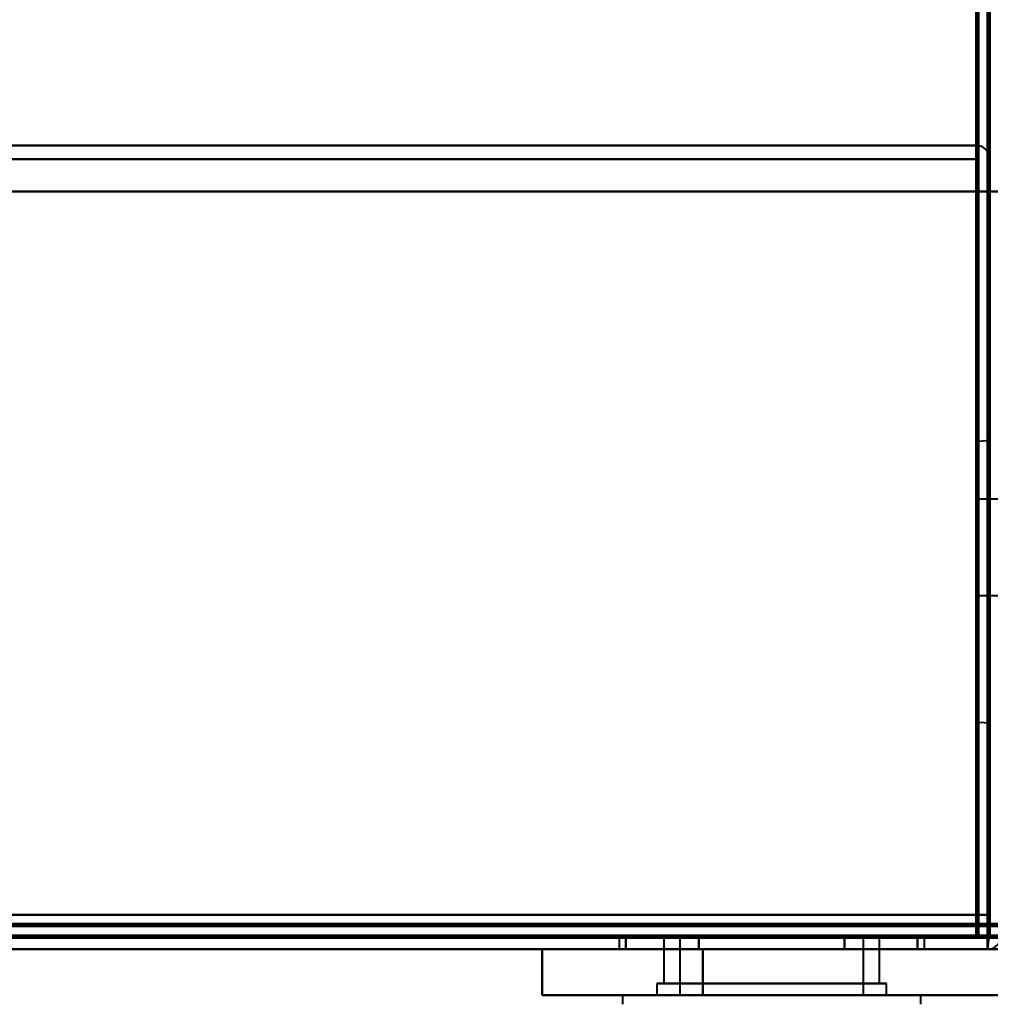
# Model space of a CAD drawing. Header units: millimetres. Extents: x -1087 to 1688, y -120 to 1171.
# Tile 56 of 90: x 612 to 655, y 126 to 169. Entities that reach past the tile are written whole.
import ezdxf

# ---------------------------------------------------------------- set-up
doc = ezdxf.new("R2010")
doc.units = ezdxf.units.MM
doc.layers.add('G-IMPT', color=8, linetype='Continuous', lineweight=40)

# ---------------------------------------------------------------- blocks, each defined once
blk = doc.blocks.new('NEXA 1500 CALQUES_dwg-769064-Arrière')
at = {"layer": 'G-IMPT'}
for p, q in [((653.9, 163.372), (-653.9, 163.372)), ((653.9, 162.772), (653.9, 163.372)), ((653.9, 162.772), (653.9, 163.372)), ((653.9, 163.372), (653.9, 162.772)), ((653.9, 163.372), (653.9, 162.772)), ((654.52, 150.521), (654, 150.485)), ((654.52, 144.372), (654.52, 150.521)), ((654, 144.372), (654, 150.485)), ((654, 150.485), (654, 144.372)), ((655, 147.972), (654, 147.972)), ((655, 147.972), (654, 147.972)), ((655, 147.972), (654, 147.972)), ((654, 143.772), (654, 147.972)), ((654, 143.772), (654, 147.972)), ((654, 143.772), (654, 147.972)), ((654, 143.772), (654, 147.972)), ((654, 143.772), (654, 147.972)), ((654, 143.772), (654, 147.972)), ((654, 147.972), (654, 143.772)), ((654, 147.972), (654, 143.772)), ((654, 147.972), (654, 143.772)), ((654, 147.972), (654, 143.772)), ((654, 147.972), (654, 143.772)), ((654, 147.972), (654, 143.772)), ((654, 138.26), (654, 144.372)), ((654, 144.372), (654, 138.26)), ((654.52, 138.223), (654.52, 144.372)), ((654, 143.772), (655, 143.772)), ((654, 143.772), (655, 143.772)), ((654, 143.772), (655, 143.772)), ((654, 138.26), (654.52, 138.223)), ((653.9, 129.472), (654.5, 129.472)), ((653.9, 128.872), (653.9, 129.472)), ((654.5, 129.472), (653.9, 129.472)), ((653.9, 129.472), (653.9, 128.872)), ((176.1, 128.872), (688.9, 128.872)), ((638.35, 128.872), (638.35, 128.372)), ((638.35, 128.872), (638.35, 128.372)), ((645, 128.872), (638.35, 128.872)), ((638.35, 128.872), (645, 128.872)), ((638.35, 128.872), (645, 128.872)), ((645, 128.872), (638.35, 128.872)), ((640.3, 128.872), (640.3, 126.872)), ((640.3, 128.872), (640.3, 126.872)), ((640.3, 128.872), (645, 128.872)), ((647.35, 128.872), (640.3, 128.872)), ((640.3, 128.872), (645, 128.872)), ((647.35, 128.872), (640.3, 128.872)), ((641, 128.872), (641, 126.372)), ((641, 128.872), (641, 126.372)), ((641, 128.872), (648.839, 128.872)), ((645, 128.872), (641, 128.872)), ((641, 128.872), (648.839, 128.872)), ((645, 128.872), (641, 128.872)), ((641.161, 128.872), (645, 128.872)), ((641.161, 128.872), (645, 128.872)), ((645, 128.872), (642.65, 128.872)), ((645, 128.872), (642.65, 128.872)), ((645, 128.872), (649, 128.872)), ((645, 128.872), (649.7, 128.872)), ((649, 128.872), (645, 128.872)), ((649.7, 128.872), (645, 128.872)), ((645, 128.872), (649, 128.872)), ((645, 128.872), (649.7, 128.872)), ((649, 128.872), (645, 128.872)), ((649.7, 128.872), (645, 128.872)), ((651.65, 128.872), (645, 128.872)), ((645, 128.872), (651.65, 128.872)), ((645, 128.872), (651.65, 128.872)), ((651.65, 128.872), (645, 128.872)), ((649, 126.372), (649, 128.872)), ((649, 126.372), (649, 128.872)), ((649.7, 126.872), (649.7, 128.872)), ((649.7, 126.872), (649.7, 128.872)), ((651.65, 128.372), (651.65, 128.872)), ((651.65, 128.372), (651.65, 128.872)), ((655, 128.972), (654.4, 128.972)), ((654.4, 128.972), (655, 128.972)), ((654.4, 128.972), (654.4, 128.372)), ((654.4, 128.372), (654.4, 128.972)), ((654.4, 128.372), (654.4, 128.972)), ((654.4, 128.372), (654.4, 128.972)), ((654.4, 128.972), (654.4, 128.372)), ((654.4, 128.972), (654.4, 128.372)), ((-654.4, 128.372), (654.4, 128.372)), ((-654.4, 128.372), (654.4, 128.372)), ((635, 128.372), (635, 126.372)), ((635, 128.372), (642, 128.372)), ((635, 128.372), (639.165, 128.372)), ((642, 128.372), (635, 128.372)), ((639.165, 128.372), (635, 128.372)), ((638.35, 128.372), (645, 128.372)), ((638.35, 128.372), (645, 128.372)), ((651.65, 128.372), (638.35, 128.372)), ((651.65, 128.372), (638.35, 128.372)), ((638.35, 128.372), (645, 128.372)), ((638.35, 128.372), (645, 128.372)), ((651.65, 128.372), (638.35, 128.372)), ((651.65, 128.372), (638.35, 128.372)), ((639.165, 128.372), (642, 128.372)), ((642, 128.372), (639.165, 128.372)), ((645, 128.372), (651.65, 128.372)), ((645, 128.372), (651.65, 128.372)), ((640, 126.872), (640, 126.372)), ((640, 126.872), (640, 126.372)), ((650, 126.872), (640, 126.872)), ((650, 126.872), (640, 126.872)), ((640, 126.872), (650, 126.872)), ((640, 126.872), (650, 126.872)), ((650, 126.872), (640, 126.872)), ((650, 126.872), (640, 126.872)), ((640, 126.872), (650, 126.872)), ((640, 126.872), (650, 126.872)), ((649.07, 126.872), (640.3, 126.872)), ((640.3, 126.872), (642.65, 126.872)), ((640.3, 126.872), (647.35, 126.872)), ((649.07, 126.872), (640.3, 126.872)), ((649.7, 126.872), (640.93, 126.872)), ((640.93, 126.872), (647.35, 126.872)), ((649.7, 126.872), (640.93, 126.872)), ((642.65, 126.872), (649.7, 126.872)), ((642.65, 126.872), (649.07, 126.872)), ((647.35, 126.872), (649.7, 126.872)), ((650, 126.372), (650, 126.872)), ((650, 126.372), (650, 126.872)), ((635, 126.372), (642, 126.372)), ((635, 126.372), (642, 126.372)), ((642, 126.372), (635, 126.372)), ((642, 126.372), (635, 126.372)), ((638.5, 126.372), (638.5, 125.972)), ((638.5, 126.372), (638.5, 125.972)), ((638.5, 126.372), (646.823, 126.372)), ((638.5, 126.372), (646.823, 126.372)), ((646.823, 126.372), (638.5, 126.372)), ((646.823, 126.372), (638.5, 126.372)), ((650, 126.372), (640, 126.372)), ((650, 126.372), (640, 126.372)), ((640, 126.372), (650, 126.372)), ((640, 126.372), (650, 126.372)), ((650, 126.372), (640, 126.372)), ((650, 126.372), (640, 126.372)), ((640, 126.372), (650, 126.372)), ((640, 126.372), (650, 126.372)), ((641, 126.372), (648.839, 126.372)), ((648.839, 126.372), (641, 126.372)), ((648.839, 126.372), (641, 126.372)), ((641, 126.372), (648.839, 126.372)), ((641.161, 126.372), (649, 126.372)), ((649, 126.372), (641.161, 126.372)), ((649, 126.372), (641.161, 126.372)), ((641.161, 126.372), (649, 126.372)), ((643.177, 126.372), (651.5, 126.372)), ((643.177, 126.372), (651.5, 126.372)), ((651.5, 126.372), (643.177, 126.372)), ((651.5, 126.372), (643.177, 126.372)), ((651.5, 125.972), (651.5, 126.372)), ((651.5, 125.972), (651.5, 126.372))]:
    blk.add_line(p, q, dxfattribs=at)
at = {"layer": 'G-IMPT', "flags": 128}
for points in [[(654.4, 1062.772), (654.4, 829.322), (654.4, 595.872), (654.4, 362.422), (654.4, 128.972)], [(654.4, 1062.772), (654.4, 829.322), (654.4, 595.872), (654.4, 362.422), (654.4, 128.972)], [(654.4, 128.972), (654.4, 362.422), (654.4, 595.872), (654.4, 829.322), (654.4, 1062.772)], [(654.5, 128.972), (654.5, 362.422), (654.5, 595.872), (654.5, 829.322), (654.5, 1062.772)], [(653.9, 1062.272), (653.9, 837.047), (653.9, 611.822), (653.9, 386.597), (653.9, 161.372)], [(653.9, 161.372), (653.9, 386.597), (653.9, 611.822), (653.9, 837.047), (653.9, 1062.272)], [(654, 129.372), (654, 362.622), (654, 595.872), (654, 829.122), (654, 1062.372)], [(654, 1062.372), (654, 829.122), (654, 595.872), (654, 362.622), (654, 129.372)], [(654, 1062.272), (654, 829.072), (654, 595.872), (654, 362.672), (654, 129.472)], [(654, 129.472), (654, 362.672), (654, 595.872), (654, 829.072), (654, 1062.272)], [(654.5, 1062.272), (654.5, 829.072), (654.5, 595.872), (654.5, 362.672), (654.5, 129.472)], [(654.5, 129.472), (654.5, 362.672), (654.5, 595.872), (654.5, 829.072), (654.5, 1062.272)], [(654.5, 129.472), (654.5, 362.672), (654.5, 595.872), (654.5, 829.072), (654.5, 1062.272)], [(654.5, 1062.272), (654.5, 829.072), (654.5, 595.872), (654.5, 362.672), (654.5, 129.472)], [(654.5, 129.472), (654.5, 362.672), (654.5, 595.872), (654.5, 829.072), (654.5, 1062.272)], [(654.5, 1062.272), (654.5, 829.072), (654.5, 595.872), (654.5, 362.672), (654.5, 129.472)], [(-653.9, 163.372), (-326.95, 163.372), (0, 163.372), (326.95, 163.372), (653.9, 163.372)], [(653.9, 163.372), (326.95, 163.372), (0, 163.372), (-326.95, 163.372), (-653.9, 163.372)], [(-653.9, 163.372), (-326.95, 163.372), (0, 163.372), (326.95, 163.372), (653.9, 163.372)], [(653.9, 163.372), (326.95, 163.372), (0, 163.372), (-326.95, 163.372), (-653.9, 163.372)], [(653.95, 162.872), (653.937, 162.997), (653.925, 163.122), (653.912, 163.247), (653.9, 163.372)], [(653.9, 163.372), (653.912, 163.247), (653.925, 163.122), (653.937, 162.997), (653.95, 162.872)], [(653.9, 163.372), (653.9, 163.247), (653.9, 163.122), (653.9, 162.997), (653.9, 162.872)], [(653.9, 162.872), (653.9, 162.997), (653.9, 163.122), (653.9, 163.247), (653.9, 163.372)], [(-653.9, 162.772), (-326.95, 162.772), (0, 162.772), (326.95, 162.772), (653.9, 162.772)], [(653.9, 162.772), (326.95, 162.772), (0, 162.772), (-326.95, 162.772), (-653.9, 162.772)], [(653.9, 162.772), (326.95, 162.772), (0, 162.772), (-326.95, 162.772), (-653.9, 162.772)], [(-653.9, 162.772), (-326.95, 162.772), (0, 162.772), (326.95, 162.772), (653.9, 162.772)], [(653.95, 162.872), (653.937, 154.622), (653.925, 146.372), (653.912, 138.122), (653.9, 129.872)], [(653.9, 129.872), (653.912, 138.122), (653.925, 146.372), (653.937, 154.622), (653.95, 162.872)], [(653.9, 162.872), (653.9, 154.622), (653.9, 146.372), (653.9, 138.122), (653.9, 129.872)], [(653.9, 129.872), (653.9, 138.122), (653.9, 146.372), (653.9, 154.622), (653.9, 162.872)], [(653.9, 161.372), (653.9, 161.722), (653.9, 162.072), (653.9, 162.422), (653.9, 162.772)], [(653.9, 162.772), (653.9, 162.422), (653.9, 162.072), (653.9, 161.722), (653.9, 161.372)], [(653.9, 161.372), (653.9, 161.722), (653.9, 162.072), (653.9, 162.422), (653.9, 162.772)], [(653.9, 162.772), (653.9, 162.422), (653.9, 162.072), (653.9, 161.722), (653.9, 161.372)], [(654, 128.872), (653.987, 137.372), (653.975, 145.872), (653.962, 154.372), (653.95, 162.872)], [(653.95, 162.872), (653.962, 154.372), (653.975, 145.872), (653.987, 137.372), (654, 128.872)], [(654, 129.872), (653.987, 138.122), (653.975, 146.372), (653.962, 154.622), (653.95, 162.872)], [(653.95, 162.872), (653.962, 154.622), (653.975, 146.372), (653.987, 138.122), (654, 129.872)], [(654, 162.872), (654, 154.622), (654, 146.372), (654, 138.122), (654, 129.872)], [(654, 129.872), (654, 138.122), (654, 146.372), (654, 154.622), (654, 162.872)], [(654, 162.872), (654, 154.372), (654, 145.872), (654, 137.372), (654, 128.872)], [(654, 128.872), (654, 137.372), (654, 145.872), (654, 154.372), (654, 162.872)], [(654.5, 162.772), (654.5, 162.422), (654.5, 162.072), (654.5, 161.722), (654.5, 161.372)], [(654.5, 161.372), (654.5, 161.722), (654.5, 162.072), (654.5, 162.422), (654.5, 162.772)], [(654.5, 162.772), (654.5, 162.422), (654.5, 162.072), (654.5, 161.722), (654.5, 161.372)], [(654.5, 161.372), (654.5, 161.722), (654.5, 162.072), (654.5, 162.422), (654.5, 162.772)], [(654.4, 161.372), (327.2, 161.372), (0, 161.372), (-327.2, 161.372), (-654.4, 161.372)], [(-654.4, 161.372), (-327.2, 161.372), (0, 161.372), (327.2, 161.372), (654.4, 161.372)], [(653.9, 161.372), (326.95, 161.372), (0, 161.372), (-326.95, 161.372), (-653.9, 161.372)], [(653.9, 161.372), (326.95, 161.372), (0, 161.372), (-326.95, 161.372), (-653.9, 161.372)], [(-653.9, 161.372), (-326.95, 161.372), (0, 161.372), (326.95, 161.372), (653.9, 161.372)], [(-653.9, 161.372), (-326.95, 161.372), (0, 161.372), (326.95, 161.372), (653.9, 161.372)], [(653.9, 161.372), (326.95, 161.372), (0, 161.372), (-326.95, 161.372), (-653.9, 161.372)], [(-653.9, 161.372), (-326.95, 161.372), (0, 161.372), (326.95, 161.372), (653.9, 161.372)], [(653.9, 129.872), (653.9, 137.747), (653.9, 145.622), (653.9, 153.497), (653.9, 161.372)], [(653.9, 161.372), (653.9, 153.497), (653.9, 145.622), (653.9, 137.747), (653.9, 129.872)], [(654.4, 161.372), (654.275, 161.372), (654.15, 161.372), (654.025, 161.372), (653.9, 161.372)], [(653.9, 161.372), (653.9, 153.497), (653.9, 145.622), (653.9, 137.747), (653.9, 129.872)], [(653.9, 161.372), (654.025, 161.372), (654.15, 161.372), (654.275, 161.372), (654.4, 161.372)], [(653.9, 129.472), (653.9, 137.447), (653.9, 145.422), (653.9, 153.397), (653.9, 161.372)], [(654.4, 161.372), (654.275, 161.372), (654.15, 161.372), (654.025, 161.372), (653.9, 161.372)], [(653.9, 161.372), (654.025, 161.372), (654.15, 161.372), (654.275, 161.372), (654.4, 161.372)], [(653.9, 129.872), (653.9, 137.747), (653.9, 145.622), (653.9, 153.497), (653.9, 161.372)], [(653.9, 161.372), (654.025, 161.372), (654.15, 161.372), (654.275, 161.372), (654.4, 161.372)], [(654.4, 161.372), (654.275, 161.372), (654.15, 161.372), (654.025, 161.372), (653.9, 161.372)], [(653.9, 161.372), (653.9, 153.397), (653.9, 145.422), (653.9, 137.447), (653.9, 129.472)], [(654.4, 128.972), (654.4, 137.072), (654.4, 145.172), (654.4, 153.272), (654.4, 161.372)], [(654.4, 161.372), (654.4, 153.272), (654.4, 145.172), (654.4, 137.072), (654.4, 128.972)], [(654.4, 128.972), (654.4, 137.072), (654.4, 145.172), (654.4, 153.272), (654.4, 161.372)], [(654.4, 161.372), (654.4, 153.26), (654.4, 145.147), (654.4, 137.035), (654.4, 128.922)], [(654.4, 161.372), (654.4, 153.272), (654.4, 145.172), (654.4, 137.072), (654.4, 128.972)], [(654.4, 128.972), (654.4, 137.072), (654.4, 145.172), (654.4, 153.272), (654.4, 161.372)], [(654.4, 128.922), (654.4, 137.035), (654.4, 145.147), (654.4, 153.26), (654.4, 161.372)], [(654.4, 161.372), (654.4, 153.272), (654.4, 145.172), (654.4, 137.072), (654.4, 128.972)], [(654.45, 128.922), (654.462, 137.035), (654.475, 145.147), (654.487, 153.26), (654.5, 161.372)], [(654.5, 161.372), (654.487, 153.26), (654.475, 145.147), (654.462, 137.035), (654.45, 128.922)], [(654.5, 161.372), (654.5, 153.497), (654.5, 145.622), (654.5, 137.747), (654.5, 129.872)], [(654.5, 129.872), (654.5, 137.747), (654.5, 145.622), (654.5, 153.497), (654.5, 161.372)], [(654.5, 129.872), (654.5, 137.747), (654.5, 145.622), (654.5, 153.497), (654.5, 161.372)], [(654.5, 161.372), (654.5, 153.272), (654.5, 145.172), (654.5, 137.072), (654.5, 128.972)], [(654.5, 128.972), (654.5, 137.072), (654.5, 145.172), (654.5, 153.272), (654.5, 161.372)], [(654.5, 161.372), (654.5, 153.497), (654.5, 145.622), (654.5, 137.747), (654.5, 129.872)], [(654.5, 161.372), (654.625, 161.372), (654.75, 161.372), (654.875, 161.372), (655, 161.372)], [(655, 161.372), (654.875, 161.372), (654.75, 161.372), (654.625, 161.372), (654.5, 161.372)], [(654.5, 161.372), (654.625, 161.372), (654.75, 161.372), (654.875, 161.372), (655, 161.372)], [(655, 161.372), (654.875, 161.372), (654.75, 161.372), (654.625, 161.372), (654.5, 161.372)], [(653.9, 129.872), (326.95, 129.872), (0, 129.872), (-326.95, 129.872), (-653.9, 129.872)], [(-653.9, 129.872), (-326.95, 129.872), (0, 129.872), (326.95, 129.872), (653.9, 129.872)], [(653.9, 129.872), (326.95, 129.872), (0, 129.872), (-326.95, 129.872), (-653.9, 129.872)], [(-653.9, 129.872), (-326.95, 129.872), (0, 129.872), (326.95, 129.872), (653.9, 129.872)], [(-653.9, 129.872), (-326.95, 129.872), (0, 129.872), (326.95, 129.872), (653.9, 129.872)], [(653.9, 129.872), (326.95, 129.872), (0, 129.872), (-326.95, 129.872), (-653.9, 129.872)], [(653.9, 129.872), (326.95, 129.872), (0, 129.872), (-326.95, 129.872), (-653.9, 129.872)], [(-653.9, 129.872), (-326.95, 129.872), (0, 129.872), (326.95, 129.872), (653.9, 129.872)], [(654, 129.872), (654.125, 129.872), (654.25, 129.872), (654.375, 129.872), (654.5, 129.872)], [(654.5, 129.872), (654.375, 129.872), (654.25, 129.872), (654.125, 129.872), (654, 129.872)], [(654.5, 129.872), (654.375, 129.872), (654.25, 129.872), (654.125, 129.872), (654, 129.872)], [(654, 129.872), (654.125, 129.872), (654.25, 129.872), (654.375, 129.872), (654.5, 129.872)], [(-654, 129.372), (-327, 129.372), (0, 129.372), (327, 129.372), (654, 129.372)], [(654, 129.372), (327, 129.372), (0, 129.372), (-327, 129.372), (-654, 129.372)], [(-653.9, 129.472), (-326.95, 129.472), (0, 129.472), (326.95, 129.472), (653.9, 129.472)], [(653.9, 129.472), (326.95, 129.472), (0, 129.472), (-326.95, 129.472), (-653.9, 129.472)], [(653.9, 129.372), (326.95, 129.372), (0, 129.372), (-326.95, 129.372), (-653.9, 129.372)], [(-653.9, 129.372), (-326.95, 129.372), (0, 129.372), (326.95, 129.372), (653.9, 129.372)], [(688.9, 129.472), (560.7, 129.472), (432.5, 129.472), (304.3, 129.472), (176.1, 129.472)], [(688.9, 129.472), (560.7, 129.472), (432.5, 129.472), (304.3, 129.472), (176.1, 129.472)], [(176.1, 129.472), (304.3, 129.472), (432.5, 129.472), (560.7, 129.472), (688.9, 129.472)], [(176.1, 129.372), (304.3, 129.372), (432.5, 129.372), (560.7, 129.372), (688.9, 129.372)], [(688.9, 129.372), (560.7, 129.372), (432.5, 129.372), (304.3, 129.372), (176.1, 129.372)], [(176.1, 129.372), (304.3, 129.372), (432.5, 129.372), (560.7, 129.372), (688.9, 129.372)], [(653.95, 129.472), (653.937, 129.472), (653.925, 129.472), (653.912, 129.472), (653.9, 129.472)], [(653.9, 129.472), (653.9, 129.46), (653.9, 129.447), (653.9, 129.435), (653.9, 129.422)], [(653.9, 129.422), (653.9, 129.41), (653.9, 129.397), (653.9, 129.385), (653.9, 129.372)], [(653.9, 128.872), (653.9, 128.997), (653.9, 129.122), (653.9, 129.247), (653.9, 129.372)], [(653.9, 129.372), (653.912, 129.372), (653.925, 129.372), (653.937, 129.372), (653.95, 129.372)], [(653.9, 129.372), (653.9, 129.247), (653.9, 129.122), (653.9, 128.997), (653.9, 128.872)], [(654, 129.472), (653.987, 129.472), (653.975, 129.472), (653.962, 129.472), (653.95, 129.472)], [(653.95, 129.372), (653.962, 129.372), (653.975, 129.372), (653.987, 129.372), (654, 129.372)], [(654, 129.472), (654.125, 129.472), (654.25, 129.472), (654.375, 129.472), (654.5, 129.472)], [(654, 129.422), (654, 129.435), (654, 129.447), (654, 129.46), (654, 129.472)], [(654.5, 129.472), (654.375, 129.472), (654.25, 129.472), (654.125, 129.472), (654, 129.472)], [(654, 129.372), (654, 129.385), (654, 129.397), (654, 129.41), (654, 129.422)], [(654.5, 129.472), (654.5, 129.347), (654.5, 129.222), (654.5, 129.097), (654.5, 128.972)], [(654.5, 128.972), (654.5, 129.097), (654.5, 129.222), (654.5, 129.347), (654.5, 129.472)], [(654.4, 128.972), (327.2, 128.972), (0, 128.972), (-327.2, 128.972), (-654.4, 128.972)], [(-654.4, 128.972), (-327.2, 128.972), (0, 128.972), (327.2, 128.972), (654.4, 128.972)], [(-654.4, 128.972), (-327.2, 128.972), (0, 128.972), (327.2, 128.972), (654.4, 128.972)], [(654.4, 128.972), (327.2, 128.972), (0, 128.972), (-327.2, 128.972), (-654.4, 128.972)], [(654.4, 128.972), (327.2, 128.972), (0, 128.972), (-327.2, 128.972), (-654.4, 128.972)], [(654.4, 128.972), (327.2, 128.972), (0, 128.972), (-327.2, 128.972), (-654.4, 128.972)], [(-654.4, 128.972), (-327.2, 128.972), (0, 128.972), (327.2, 128.972), (654.4, 128.972)], [(-654.4, 128.972), (-327.2, 128.972), (0, 128.972), (327.2, 128.972), (654.4, 128.972)], [(654.4, 128.972), (327.2, 128.972), (0, 128.972), (-327.2, 128.972), (-654.4, 128.972)], [(-654.4, 128.872), (-327.2, 128.872), (0, 128.872), (327.2, 128.872), (654.4, 128.872)], [(654.4, 128.872), (327.2, 128.872), (0, 128.872), (-327.2, 128.872), (-654.4, 128.872)], [(-654.4, 128.872), (-327.2, 128.872), (0, 128.872), (327.2, 128.872), (654.4, 128.872)], [(-654, 128.872), (-327, 128.872), (0, 128.872), (327, 128.872), (654, 128.872)], [(654, 128.872), (327, 128.872), (0, 128.872), (-327, 128.872), (-654, 128.872)], [(-654, 128.872), (-327, 128.872), (0, 128.872), (327, 128.872), (654, 128.872)], [(654, 128.872), (327, 128.872), (0, 128.872), (-327, 128.872), (-654, 128.872)], [(-653.9, 128.872), (-326.95, 128.872), (0, 128.872), (326.95, 128.872), (653.9, 128.872)], [(653.9, 128.872), (326.95, 128.872), (0, 128.872), (-326.95, 128.872), (-653.9, 128.872)], [(653.9, 128.872), (326.95, 128.872), (0, 128.872), (-326.95, 128.872), (-653.9, 128.872)], [(-653.9, 128.872), (-326.95, 128.872), (0, 128.872), (326.95, 128.872), (653.9, 128.872)], [(-653.9, 128.872), (-326.95, 128.872), (0, 128.872), (326.95, 128.872), (653.9, 128.872)], [(653.9, 128.872), (326.95, 128.872), (0, 128.872), (-326.95, 128.872), (-653.9, 128.872)], [(175.6, 128.972), (304.05, 128.972), (432.5, 128.972), (560.95, 128.972), (689.4, 128.972)], [(175.6, 128.972), (304.05, 128.972), (432.5, 128.972), (560.95, 128.972), (689.4, 128.972)], [(689.4, 128.972), (560.95, 128.972), (432.5, 128.972), (304.05, 128.972), (175.6, 128.972)], [(689.4, 128.872), (560.95, 128.872), (432.5, 128.872), (304.05, 128.872), (175.6, 128.872)], [(176.1, 128.872), (304.3, 128.872), (432.5, 128.872), (560.7, 128.872), (688.9, 128.872)], [(176.1, 128.872), (304.3, 128.872), (432.5, 128.872), (560.7, 128.872), (688.9, 128.872)], [(688.9, 128.872), (560.7, 128.872), (432.5, 128.872), (304.3, 128.872), (176.1, 128.872)], [(688.9, 128.872), (560.7, 128.872), (432.5, 128.872), (304.3, 128.872), (176.1, 128.872)], [(688.9, 128.872), (560.7, 128.872), (432.5, 128.872), (304.3, 128.872), (176.1, 128.872)], [(176.1, 128.872), (304.3, 128.872), (432.5, 128.872), (560.7, 128.872), (688.9, 128.872)], [(638.649, 128.372), (638.649, 128.497), (638.649, 128.622), (638.649, 128.747), (638.649, 128.872)], [(638.649, 128.872), (639.443, 128.872), (640.237, 128.872), (641.031, 128.872), (641.825, 128.872)], [(641.825, 128.872), (641.031, 128.872), (640.237, 128.872), (639.443, 128.872), (638.649, 128.872)], [(638.649, 128.872), (638.649, 128.747), (638.649, 128.622), (638.649, 128.497), (638.649, 128.372)], [(641.825, 128.872), (641.031, 128.872), (640.237, 128.872), (639.443, 128.872), (638.649, 128.872)], [(638.649, 128.872), (639.443, 128.872), (640.237, 128.872), (641.031, 128.872), (641.825, 128.872)], [(641.825, 128.872), (641.031, 128.872), (640.237, 128.872), (639.443, 128.872), (638.649, 128.872)], [(638.649, 128.872), (638.649, 128.747), (638.649, 128.622), (638.649, 128.497), (638.649, 128.372)], [(638.649, 128.372), (638.649, 128.497), (638.649, 128.622), (638.649, 128.747), (638.649, 128.872)], [(638.649, 128.872), (639.443, 128.872), (640.237, 128.872), (641.031, 128.872), (641.825, 128.872)], [(641.825, 128.872), (641.031, 128.872), (640.237, 128.872), (639.443, 128.872), (638.649, 128.872)], [(638.649, 128.872), (639.443, 128.872), (640.237, 128.872), (641.031, 128.872), (641.825, 128.872)], [(641.825, 128.872), (641.825, 128.747), (641.825, 128.622), (641.825, 128.497), (641.825, 128.372)], [(641.825, 128.372), (641.825, 128.497), (641.825, 128.622), (641.825, 128.747), (641.825, 128.872)], [(641.825, 128.372), (641.825, 128.497), (641.825, 128.622), (641.825, 128.747), (641.825, 128.872)], [(641.825, 128.872), (643.412, 128.872), (645, 128.872), (646.588, 128.872), (648.175, 128.872)], [(648.175, 128.872), (646.588, 128.872), (645, 128.872), (643.412, 128.872), (641.825, 128.872)], [(641.825, 128.872), (641.825, 128.747), (641.825, 128.622), (641.825, 128.497), (641.825, 128.372)], [(641.825, 128.872), (643.412, 128.872), (645, 128.872), (646.588, 128.872), (648.175, 128.872)], [(648.175, 128.872), (646.588, 128.872), (645, 128.872), (643.412, 128.872), (641.825, 128.872)], [(641.825, 128.372), (641.825, 128.497), (641.825, 128.622), (641.825, 128.747), (641.825, 128.872)], [(641.825, 128.872), (643.412, 128.872), (645, 128.872), (646.588, 128.872), (648.175, 128.872)], [(648.175, 128.872), (646.588, 128.872), (645, 128.872), (643.412, 128.872), (641.825, 128.872)], [(641.825, 128.872), (641.825, 128.747), (641.825, 128.622), (641.825, 128.497), (641.825, 128.372)], [(641.825, 128.372), (641.825, 128.497), (641.825, 128.622), (641.825, 128.747), (641.825, 128.872)], [(641.825, 128.872), (641.825, 128.747), (641.825, 128.622), (641.825, 128.497), (641.825, 128.372)], [(648.175, 128.872), (646.588, 128.872), (645, 128.872), (643.412, 128.872), (641.825, 128.872)], [(641.825, 128.872), (643.412, 128.872), (645, 128.872), (646.588, 128.872), (648.175, 128.872)], [(648.175, 128.872), (648.175, 128.747), (648.175, 128.622), (648.175, 128.497), (648.175, 128.372)], [(648.175, 128.372), (648.175, 128.497), (648.175, 128.622), (648.175, 128.747), (648.175, 128.872)], [(651.351, 128.872), (650.557, 128.872), (649.763, 128.872), (648.969, 128.872), (648.175, 128.872)], [(648.175, 128.872), (648.175, 128.747), (648.175, 128.622), (648.175, 128.497), (648.175, 128.372)], [(648.175, 128.372), (648.175, 128.497), (648.175, 128.622), (648.175, 128.747), (648.175, 128.872)], [(648.175, 128.872), (648.969, 128.872), (649.763, 128.872), (650.557, 128.872), (651.351, 128.872)], [(648.175, 128.872), (648.969, 128.872), (649.763, 128.872), (650.557, 128.872), (651.351, 128.872)], [(651.351, 128.872), (650.557, 128.872), (649.763, 128.872), (648.969, 128.872), (648.175, 128.872)], [(648.175, 128.372), (648.175, 128.497), (648.175, 128.622), (648.175, 128.747), (648.175, 128.872)], [(648.175, 128.872), (648.969, 128.872), (649.763, 128.872), (650.557, 128.872), (651.351, 128.872)], [(648.175, 128.872), (648.175, 128.747), (648.175, 128.622), (648.175, 128.497), (648.175, 128.372)], [(651.351, 128.872), (650.557, 128.872), (649.763, 128.872), (648.969, 128.872), (648.175, 128.872)], [(648.175, 128.872), (648.175, 128.747), (648.175, 128.622), (648.175, 128.497), (648.175, 128.372)], [(648.175, 128.372), (648.175, 128.497), (648.175, 128.622), (648.175, 128.747), (648.175, 128.872)], [(648.175, 128.872), (648.969, 128.872), (649.763, 128.872), (650.557, 128.872), (651.351, 128.872)], [(651.351, 128.872), (650.557, 128.872), (649.763, 128.872), (648.969, 128.872), (648.175, 128.872)], [(651.351, 128.372), (651.351, 128.497), (651.351, 128.622), (651.351, 128.747), (651.351, 128.872)], [(651.351, 128.872), (651.351, 128.747), (651.351, 128.622), (651.351, 128.497), (651.351, 128.372)], [(651.351, 128.872), (651.351, 128.747), (651.351, 128.622), (651.351, 128.497), (651.351, 128.372)], [(651.351, 128.372), (651.351, 128.497), (651.351, 128.622), (651.351, 128.747), (651.351, 128.872)], [(654.4, 128.872), (654.275, 128.872), (654.15, 128.872), (654.025, 128.872), (653.9, 128.872)], [(653.9, 128.872), (654.025, 128.872), (654.15, 128.872), (654.275, 128.872), (654.4, 128.872)], [(654.4, 128.972), (654.412, 128.972), (654.425, 128.972), (654.437, 128.972), (654.45, 128.972)], [(654.4, 128.922), (654.4, 128.935), (654.4, 128.947), (654.4, 128.96), (654.4, 128.972)], [(654.4, 128.372), (654.412, 128.51), (654.425, 128.647), (654.437, 128.785), (654.45, 128.922)], [(654.4, 128.872), (654.4, 128.885), (654.4, 128.897), (654.4, 128.91), (654.4, 128.922)], [(654.45, 128.922), (654.437, 128.785), (654.425, 128.647), (654.412, 128.51), (654.4, 128.372)], [(654.4, 128.922), (654.4, 128.785), (654.4, 128.647), (654.4, 128.51), (654.4, 128.372)], [(654.4, 128.372), (654.4, 128.51), (654.4, 128.647), (654.4, 128.785), (654.4, 128.922)], [(654.4, 128.372), (654.4, 128.497), (654.4, 128.622), (654.4, 128.747), (654.4, 128.872)], [(654.4, 128.872), (654.4, 128.747), (654.4, 128.622), (654.4, 128.497), (654.4, 128.372)], [(654.45, 128.972), (654.462, 128.972), (654.475, 128.972), (654.487, 128.972), (654.5, 128.972)], [(655, 128.972), (654.875, 128.972), (654.75, 128.972), (654.625, 128.972), (654.5, 128.972)], [(654.5, 128.972), (654.625, 128.972), (654.75, 128.972), (654.875, 128.972), (655, 128.972)], [(-654.4, 128.372), (-327.2, 128.372), (0, 128.372), (327.2, 128.372), (654.4, 128.372)], [(654.4, 128.372), (327.2, 128.372), (0, 128.372), (-327.2, 128.372), (-654.4, 128.372)], [(689.4, 128.372), (560.95, 128.372), (432.5, 128.372), (304.05, 128.372), (175.6, 128.372)], [(175.6, 128.372), (304.05, 128.372), (432.5, 128.372), (560.95, 128.372), (689.4, 128.372)], [(689.4, 128.372), (560.95, 128.372), (432.5, 128.372), (304.05, 128.372), (175.6, 128.372)], [(175.6, 128.372), (304.05, 128.372), (432.5, 128.372), (560.95, 128.372), (689.4, 128.372)], [(536.27, 128.372), (561.993, 128.372), (587.717, 128.372), (613.441, 128.372), (639.165, 128.372)], [(639.165, 128.372), (613.441, 128.372), (587.717, 128.372), (561.993, 128.372), (536.27, 128.372)], [(635, 128.372), (611.359, 128.372), (587.717, 128.372), (564.076, 128.372), (540.434, 128.372)], [(540.434, 128.372), (564.076, 128.372), (587.717, 128.372), (611.359, 128.372), (635, 128.372)], [(635, 128.372), (611.359, 128.372), (587.717, 128.372), (564.076, 128.372), (540.434, 128.372)], [(540.434, 128.372), (564.076, 128.372), (587.717, 128.372), (611.359, 128.372), (635, 128.372)], [(635, 128.372), (635, 127.872), (635, 127.372), (635, 126.872), (635, 126.372)], [(635, 126.372), (635, 126.872), (635, 127.372), (635, 127.872), (635, 128.372)], [(635, 128.372), (635, 127.872), (635, 127.372), (635, 126.872), (635, 126.372)], [(635, 126.372), (635, 126.872), (635, 127.372), (635, 127.872), (635, 128.372)], [(654.4, 128.372), (649.55, 128.372), (644.7, 128.372), (639.85, 128.372), (635, 128.372)], [(654.4, 128.372), (649.55, 128.372), (644.7, 128.372), (639.85, 128.372), (635, 128.372)], [(635, 128.372), (639.85, 128.372), (644.7, 128.372), (649.55, 128.372), (654.4, 128.372)], [(635, 128.372), (639.85, 128.372), (644.7, 128.372), (649.55, 128.372), (654.4, 128.372)], [(641.825, 128.372), (641.031, 128.372), (640.237, 128.372), (639.443, 128.372), (638.649, 128.372)], [(638.649, 128.372), (639.443, 128.372), (640.237, 128.372), (641.031, 128.372), (641.825, 128.372)], [(638.649, 128.372), (639.443, 128.372), (640.237, 128.372), (641.031, 128.372), (641.825, 128.372)], [(641.825, 128.372), (641.031, 128.372), (640.237, 128.372), (639.443, 128.372), (638.649, 128.372)], [(638.649, 128.372), (639.443, 128.372), (640.237, 128.372), (641.031, 128.372), (641.825, 128.372)], [(641.825, 128.372), (641.031, 128.372), (640.237, 128.372), (639.443, 128.372), (638.649, 128.372)], [(641.825, 128.372), (641.031, 128.372), (640.237, 128.372), (639.443, 128.372), (638.649, 128.372)], [(638.649, 128.372), (639.443, 128.372), (640.237, 128.372), (641.031, 128.372), (641.825, 128.372)], [(639.165, 128.372), (642.973, 128.372), (646.782, 128.372), (650.591, 128.372), (654.4, 128.372)], [(654.4, 128.372), (650.591, 128.372), (646.782, 128.372), (642.973, 128.372), (639.165, 128.372)], [(648.175, 128.372), (646.588, 128.372), (645, 128.372), (643.412, 128.372), (641.825, 128.372)], [(641.825, 128.372), (643.412, 128.372), (645, 128.372), (646.588, 128.372), (648.175, 128.372)], [(641.825, 128.372), (643.412, 128.372), (645, 128.372), (646.588, 128.372), (648.175, 128.372)], [(648.175, 128.372), (646.588, 128.372), (645, 128.372), (643.412, 128.372), (641.825, 128.372)], [(648.175, 128.372), (646.588, 128.372), (645, 128.372), (643.412, 128.372), (641.825, 128.372)], [(641.825, 128.372), (643.412, 128.372), (645, 128.372), (646.588, 128.372), (648.175, 128.372)], [(648.175, 128.372), (646.588, 128.372), (645, 128.372), (643.412, 128.372), (641.825, 128.372)], [(641.825, 128.372), (643.412, 128.372), (645, 128.372), (646.588, 128.372), (648.175, 128.372)], [(642, 126.372), (642, 126.872), (642, 127.372), (642, 127.872), (642, 128.372)], [(654.4, 128.372), (651.3, 128.372), (648.2, 128.372), (645.1, 128.372), (642, 128.372)], [(642, 128.372), (642, 127.872), (642, 127.372), (642, 126.872), (642, 126.372)], [(642, 126.372), (642, 126.872), (642, 127.372), (642, 127.872), (642, 128.372)], [(642, 128.372), (647.808, 128.372), (653.616, 128.372), (659.425, 128.372), (665.233, 128.372)], [(642, 128.372), (642, 127.872), (642, 127.372), (642, 126.872), (642, 126.372)], [(642, 128.372), (645.1, 128.372), (648.2, 128.372), (651.3, 128.372), (654.4, 128.372)], [(665.233, 128.372), (659.425, 128.372), (653.616, 128.372), (647.808, 128.372), (642, 128.372)], [(648.175, 128.372), (648.969, 128.372), (649.763, 128.372), (650.557, 128.372), (651.351, 128.372)], [(651.351, 128.372), (650.557, 128.372), (649.763, 128.372), (648.969, 128.372), (648.175, 128.372)], [(648.175, 128.372), (648.969, 128.372), (649.763, 128.372), (650.557, 128.372), (651.351, 128.372)], [(651.351, 128.372), (650.557, 128.372), (649.763, 128.372), (648.969, 128.372), (648.175, 128.372)], [(651.351, 128.372), (650.557, 128.372), (649.763, 128.372), (648.969, 128.372), (648.175, 128.372)], [(648.175, 128.372), (648.969, 128.372), (649.763, 128.372), (650.557, 128.372), (651.351, 128.372)], [(651.351, 128.372), (650.557, 128.372), (649.763, 128.372), (648.969, 128.372), (648.175, 128.372)], [(648.175, 128.372), (648.969, 128.372), (649.763, 128.372), (650.557, 128.372), (651.351, 128.372)], [(657, 128.372), (656.35, 128.372), (655.7, 128.372), (655.05, 128.372), (654.4, 128.372)], [(654.4, 128.372), (655.05, 128.372), (655.7, 128.372), (656.35, 128.372), (657, 128.372)], [(665.233, 126.372), (659.425, 126.372), (653.616, 126.372), (647.808, 126.372), (642, 126.372)], [(642, 126.372), (647.808, 126.372), (653.616, 126.372), (659.425, 126.372), (665.233, 126.372)], [(642, 126.372), (647.808, 126.372), (653.616, 126.372), (659.425, 126.372), (665.233, 126.372)], [(665.233, 126.372), (659.425, 126.372), (653.616, 126.372), (647.808, 126.372), (642, 126.372)]]:
    blk.add_lwpolyline(points, dxfattribs=at)
at = {"layer": 'G-IMPT'}
for centre, start, end in [((653.9, 162.772), 0, 90), ((653.9, 162.772), 0, 90), ((653.9, 162.772), 0, 90), ((653.9, 162.772), 0, 90), ((654.4, 128.972), 270, 360), ((654.4, 128.972), 270, 0), ((654.4, 128.972), 270, 360), ((654.4, 128.972), 270, 360)]:
    blk.add_arc(centre, 0.6, start, end, dxfattribs=at)

msp = doc.modelspace()

# ---------------------------------------------------------------- block references
at = {"layer": 'G-IMPT'}
msp.add_blockref('NEXA 1500 CALQUES_dwg-769064-Arrière', (0, 0), dxfattribs=at)

doc.saveas('drawing.dxf')
